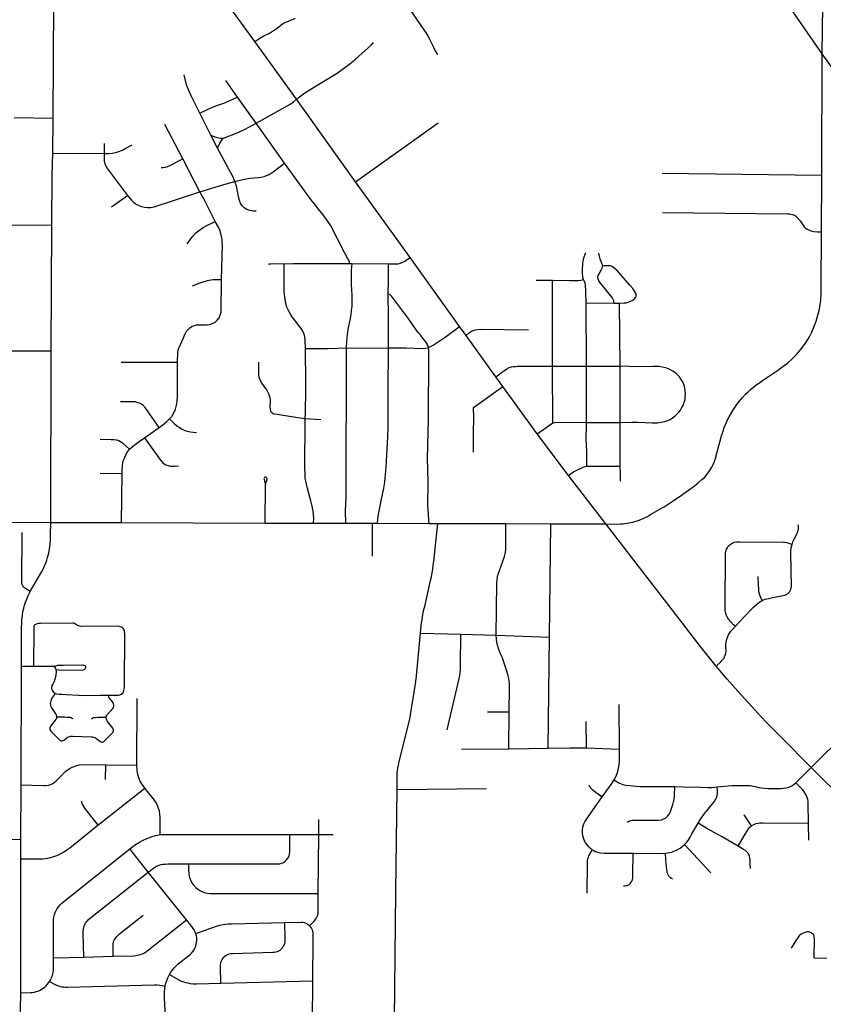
# Model space of a CAD drawing. Extents: x 1410746 to 1533160, y 578873 to 704954.
# Tile 161 of 227: x 1470244 to 1478404, y 667737 to 677735. Entities that reach past the tile are written whole.
import ezdxf

# ---------------------------------------------------------------- set-up
doc = ezdxf.new("R2010")
doc.units = 0
doc.header["$MEASUREMENT"] = 0
doc.layers.add('MC_STREETS', color=254, linetype='CONTINUOUS')

msp = doc.modelspace()

# ---------------------------------------------------------------- linework, layer by layer
at = {"layer": 'MC_STREETS'}
for p, q in [((1472630.869925, 677512.844225), (1472286.8689, 677989.432825)), ((1470583.7535, 676734.665825), (1470589.29405, 677916.45715)), ((1478392.26005, 677388.071275), (1478398.515125, 677877.527825)), ((1473054.292625, 676926.7519), (1472630.869925, 677512.844225)), ((1478388.393925, 676154.8865), (1478392.26005, 677388.071275)), ((1478684.545575, 676978.012375), (1478392.26005, 677388.071275)), ((1472455.853325, 676949.328875), (1472337.26625, 677115.997725)), ((1472645.019575, 676684.826275), (1472455.853325, 676949.328875)), ((1473655.0367, 676088.5171), (1473054.292625, 676926.7519)), ((1470187.019075, 676740.22715), (1470583.7535, 676734.665825)), ((1472185.5412, 676563.342125), (1472071.7904, 676787.017375)), ((1470579.789725, 676379.6322), (1470583.7535, 676734.665825)), ((1471899.02305, 676322.343075), (1471716.9755, 676670.843375)), ((1472934.134625, 676279.1137), (1472645.019575, 676684.826275)), ((1473655.0367, 676088.5171), (1474493.3783, 676685.9971)), ((1472253.354725, 676431.329975), (1472185.5412, 676563.342125)), ((1471100.110275, 676476.904775), (1471100.23035, 676376.25865)), ((1470579.789725, 676379.6322), (1471100.23035, 676376.25865)), ((1472073.5952, 675986.65085), (1471899.02305, 676322.343075)), ((1476767.876825, 676174.958525), (1478388.393925, 676154.8865)), ((1478384.23855, 675580.418325), (1478388.393925, 676154.8865)), ((1474207.2819, 675319.86815), (1473655.0367, 676088.5171)), ((1471177.158025, 675833.0852), (1471339.577325, 675950.02855)), ((1470166.1807, 675649.902825), (1470570.775725, 675648.01185)), ((1470564.315, 674371.4925), (1470570.775725, 675648.01185)), ((1473592.992175, 675259.61065), (1473619.194425, 675258.483675)), ((1473619.194425, 675258.483675), (1473989.590375, 675254.418725)), ((1474710.28565, 674620.87195), (1474207.2819, 675319.86815)), ((1475488.302925, 675089.00595), (1475653.52735, 675088.30585)), ((1475652.601825, 674217.2036), (1475653.52735, 675088.30585)), ((1475995.1123, 674860.1531), (1476280.24095, 674856.35405)), ((1475998.05225, 674216.31975), (1475995.1123, 674860.1531)), ((1476280.24095, 674856.35405), (1476335.23935, 674855.738525)), ((1476340.456425, 674217.685875), (1476335.23935, 674855.738525)), ((1474777.416825, 674528.02265), (1474710.28565, 674620.87195)), ((1475078.3431, 674109.302275), (1474777.416825, 674528.02265)), ((1470559.8266, 672629.19685), (1470564.315, 674371.4925)), ((1471272.929475, 674257.894125), (1471846.46935, 674256.140525)), ((1475652.601825, 674217.2036), (1475998.05225, 674216.31975)), ((1475657.26525, 673642.188575), (1475652.601825, 674217.2036)), ((1475997.84365, 673643.920325), (1475998.05225, 674216.31975)), ((1475998.05225, 674216.31975), (1476340.456425, 674217.685875)), ((1476340.27105, 673643.865825), (1476340.456425, 674217.685875)), ((1475149.006875, 674010.6155), (1475078.3431, 674109.302275)), ((1475497.447425, 673528.38485), (1475149.006875, 674010.6155)), ((1473142.207575, 673685.746975), (1473301.5059, 673675.748325)), ((1475497.447425, 673528.38485), (1475657.26525, 673642.188575)), ((1475997.84365, 673643.920325), (1476340.27105, 673643.865825)), ((1476341.2061, 673200.0908), (1476340.27105, 673643.865825)), ((1471510.121925, 673489.250975), (1471659.0629, 673593.445975)), ((1475816.786525, 673106.080075), (1475497.447425, 673528.38485)), ((1476002.76155, 673200.833575), (1476341.2061, 673200.0908)), ((1471062.116575, 673129.57715), (1471283.626625, 673125.714975)), ((1471278.376575, 672627.4313), (1471283.626625, 673125.714975)), ((1476195.978075, 672614.3809), (1475816.786525, 673106.080075)), ((1472735.5874, 672623.3971), (1472739.76395, 673014.7799)), ((1469072.988325, 672636.08335), (1470559.8266, 672629.19685)), ((1470559.8266, 672629.19685), (1471278.376575, 672627.4313)), ((1471278.376575, 672627.4313), (1472735.5874, 672623.3971)), ((1472735.5874, 672623.3971), (1473228.83895, 672622.1193)), ((1473228.83895, 672622.1193), (1473554.9529, 672621.4435)), ((1473554.9529, 672621.4435), (1473828.039875, 672620.82665)), ((1473826.261925, 672288.573925), (1473828.039875, 672620.82665)), ((1473828.039875, 672620.82665), (1473878.0408, 672620.72455)), ((1473878.0408, 672620.72455), (1474400.9692, 672619.3893)), ((1474400.9692, 672619.3893), (1474490.173125, 672619.16155)), ((1474490.173125, 672619.16155), (1475181.63525, 672617.396)), ((1475181.63525, 672617.396), (1475637.3708, 672616.23235)), ((1475623.871275, 671464.499425), (1475637.3708, 672616.23235)), ((1475637.3708, 672616.23235), (1475863.0632, 672615.6561)), ((1475863.0632, 672615.6561), (1476195.978075, 672614.3809)), ((1474312.94695, 671504.72525), (1474724.859825, 671495.6388)), ((1474724.859825, 671495.6388), (1475083.18695, 671484.49155)), ((1475083.18695, 671484.49155), (1475623.871275, 671464.499425)), ((1475610.25155, 670337.646275), (1475623.871275, 671464.499425)), ((1470257.818, 669965.2226), (1470261.80465, 671171.00205)), ((1470261.80465, 671171.00205), (1470382.644675, 671170.6231)), ((1470382.644675, 671170.6231), (1470592.7161, 671169.95495)), ((1471433.97475, 670163.6533), (1471438.31755, 670841.164525)), ((1476334.0191, 670326.380675), (1476330.63385, 670782.65785)), ((1475213.477275, 670703.4036), (1474992.970275, 670704.153875)), ((1475210.733625, 670332.5505), (1475213.477275, 670703.4036)), ((1475998.598825, 670340.180175), (1475997.56975, 670609.453475)), ((1478282.5299, 670142.393775), (1478670.69455, 670528.571675)), ((1475610.25155, 670337.646275), (1475834.687925, 670339.761)), ((1475834.687925, 670339.761), (1475998.598825, 670340.180175)), ((1475998.598825, 670340.180175), (1476334.0191, 670326.380675)), ((1474729.084, 670326.15425), (1475210.733625, 670332.5505)), ((1475210.733625, 670332.5505), (1475610.25155, 670337.646275)), ((1471115.27265, 670020.369475), (1471118.621725, 670169.47285)), ((1471118.621725, 670169.47285), (1471433.97475, 670163.6533)), ((1478126.3646, 669984.887925), (1478282.5299, 670142.393775)), ((1478923.9923, 669502.346975), (1478282.5299, 670142.393775)), ((1470256.489025, 669412.116875), (1470257.818, 669965.2226)), ((1471038.289525, 669554.2336), (1471514.835825, 669932.174425)), ((1474076.133525, 669918.024975), (1474983.871575, 669928.3919)), ((1477676.0735, 669550.20965), (1477600.69505, 669662.3761)), ((1473280.613875, 669462.18205), (1473281.361275, 669613.076)), ((1478256.6123, 669403.50915), (1478254.03235, 669576.312675)), ((1472986.05075, 669461.778825), (1473280.613875, 669462.18205)), ((1473276.0382, 668862.297425), (1473280.613875, 669462.18205)), ((1473280.613875, 669462.18205), (1473425.4323, 669462.478225)), ((1469850.24115, 669411.11675), (1470256.489025, 669412.116875)), ((1470255.933525, 669213.9831), (1470256.489025, 669412.116875)), ((1477262.309225, 669072.1194), (1476993.365875, 669357.951175)), ((1471549.371175, 669079.630325), (1471362.2787, 669315.071)), ((1470254.245825, 667853.256675), (1470255.933525, 669213.9831)), ((1471936.458, 668596.28735), (1471549.371175, 669079.630325)), ((1470588.279375, 668208.796975), (1470895.56785, 668216.750375)), ((1470895.56785, 668216.750375), (1471194.35835, 668225.031725)), ((1478310.555825, 668207.40165), (1478440.13755, 668206.496525)), ((1472287.36445, 667951.41955), (1473216.796275, 667973.89095)), ((1473216.796275, 667973.89095), (1473214.530125, 667560.047725)), ((1470250.01125, 667484.425075), (1470254.245825, 667853.256675))]:
    msp.add_line(p, q, dxfattribs=at)
for points in [[(1474072.257975, 678008.434425), (1474097.40775, 677978.14265), (1474126.75965, 677947.160075), (1474148.323675, 677921.162075), (1474237.64465, 677793.470225), (1474274.7422, 677741.28905), (1474353.829275, 677623.066075), (1474370.951225, 677596.975475), (1474390.519175, 677563.546925), (1474442.1859, 677462.561925), (1474463.89895, 677416.787375), (1474486.32055, 677380.0975)], [(1478392.26005, 677388.071275), (1478082.1258, 677838.50675), (1478054.4733, 677881.421025)], [(1472630.869925, 677512.844225), (1472682.370625, 677546.5605), (1472722.75605, 677570.27305), (1472779.814375, 677598.0612), (1472812.0486, 677616.586625), (1472846.876425, 677641.4107), (1472874.66455, 677662.9002), (1472898.7476, 677684.019175), (1472922.830675, 677699.58055), (1472943.94965, 677709.954775), (1472972.518925, 677721.147375), (1473037.916525, 677748.149125), (1473042.448575, 677750.02035)], [(1473054.292625, 676926.7519), (1473083.65065, 676950.6053), (1473111.105, 676972.02075), (1473140.01605, 676990.3141), (1473280.3519, 677078.400175), (1473467.7991, 677192.828325), (1473595.81955, 677287.974375), (1473647.027725, 677328.11905), (1473686.8563, 677363.838325), (1473783.4951, 677449.526625), (1473811.2084, 677476.491275), (1473835.38295, 677502.905525)], [(1472071.7904, 676787.017375), (1471985.12425, 676961.52095), (1471961.73485, 677014.807575), (1471939.122875, 677073.5352), (1471927.07895, 677116.31185), (1471914.204425, 677176.116125)], [(1472071.7904, 676787.017375), (1472163.804175, 676830.580375), (1472196.19815, 676844.285525), (1472235.65235, 676859.651875), (1472315.820825, 676887.955075), (1472455.853325, 676949.328875)], [(1472645.019575, 676684.826275), (1472828.698675, 676785.797875), (1472991.40275, 676876.97945), (1473009.050025, 676889.022075), (1473023.558425, 676900.146175), (1473054.292625, 676926.7519)], [(1472313.758725, 676530.851175), (1472452.391025, 676585.8524), (1472526.3758, 676620.838225), (1472578.2776, 676646.7837), (1472645.019575, 676684.826275)], [(1472185.5412, 676563.342125), (1472224.98975, 676546.593575), (1472253.23695, 676538.21255), (1472281.794575, 676533.246), (1472313.758725, 676530.851175)], [(1471100.23035, 676376.25865), (1471144.320475, 676376.1225), (1471181.44935, 676379.0372), (1471219.2183, 676385.947625), (1471251.695925, 676395.1474), (1471286.24605, 676409.771725), (1471322.278125, 676428.3747), (1471387.610025, 676462.321475)], [(1472253.354725, 676431.329975), (1472275.8968, 676479.234875), (1472287.071525, 676499.41145), (1472299.177475, 676517.10475), (1472313.758725, 676530.851175)], [(1470570.775725, 675648.01185), (1470573.274725, 676152.811625), (1470579.789725, 676379.6322)], [(1471100.23035, 676376.25865), (1471100.431475, 676329.2558), (1471102.660125, 676299.70075), (1471106.254625, 676282.50655), (1471110.986225, 676266.018725), (1471120.13845, 676245.8006), (1471136.47535, 676219.612325), (1471339.577325, 675950.02855)], [(1472428.668975, 676091.1864), (1472410.41965, 676134.534725), (1472253.354725, 676431.329975)], [(1471679.88165, 676233.86005), (1471699.2194, 676233.0006), (1471725.862525, 676236.86815), (1471749.49755, 676243.7438), (1471899.02305, 676322.343075)], [(1472428.668975, 676091.1864), (1472497.829025, 676109.884975), (1472540.91025, 676118.98665), (1472582.666025, 676124.6066), (1472623.19975, 676129.27885), (1472668.2036, 676132.770625), (1472696.0897, 676136.961575), (1472725.7025, 676143.304725), (1472748.894375, 676151.595075), (1472776.656125, 676163.804025), (1472796.970475, 676176.32715), (1472817.818575, 676190.715175), (1472934.134625, 676279.1137)], [(1473592.992175, 675259.61065), (1473592.56475, 675275.7364), (1473590.45645, 675284.12245), (1473586.948925, 675292.953775), (1473577.4962, 675306.9438), (1473544.879325, 675363.6534), (1473402.841875, 675640.7703), (1473383.80845, 675672.839125), (1473360.87315, 675706.441425), (1473315.709525, 675766.71), (1473276.2214, 675815.573425), (1473236.43145, 675863.3499), (1473212.8426, 675892.2288), (1473192.313425, 675919.5906), (1472934.134625, 676279.1137)], [(1472073.5952, 675986.65085), (1472340.859425, 676067.40135), (1472428.668975, 676091.1864)], [(1472646.369, 675791.8166), (1472615.47375, 675790.6602), (1472580.40475, 675795.605825), (1472549.83175, 675806.3963), (1472524.52015, 675822.618025), (1472504.4219, 675845.961325), (1472487.337, 675871.588675), (1472475.197725, 675899.01445), (1472465.30645, 675935.881875), (1472458.112825, 675978.144525), (1472453.167175, 676009.1671), (1472443.725525, 676048.732125), (1472428.668975, 676091.1864)], [(1471339.577325, 675950.02855), (1471379.328225, 675900.42825), (1471398.0831, 675882.936825), (1471421.063375, 675866.09105), (1471448.002625, 675850.6252), (1471480.8733, 675836.864725), (1471511.90045, 675829.3339), (1471543.293775, 675826.168225), (1471575.33405, 675827.3618), (1471610.584325, 675834.68625), (1472073.5952, 675986.65085)], [(1472230.327175, 675686.2853), (1472115.872025, 675908.219575), (1472073.5952, 675986.65085)], [(1476771.450425, 675778.024925), (1478038.980575, 675762.69295), (1478059.748575, 675761.926875), (1478076.0107, 675760.519075), (1478089.703575, 675756.97545), (1478101.7124, 675753.463975), (1478111.45385, 675748.903625), (1478120.612625, 675743.261575), (1478139.400325, 675727.23175), (1478170.455375, 675692.01955), (1478211.4402, 675632.9337), (1478225.77155, 675618.811675), (1478241.310225, 675609.03875), (1478257.99295, 675600.336325), (1478277.778, 675592.302875), (1478308.238575, 675584.42725), (1478343.570525, 675581.557825), (1478384.23855, 675580.418325)], [(1471943.3084, 675458.094825), (1472003.022825, 675538.080225), (1472033.69765, 675569.90495), (1472058.824225, 675590.90885), (1472083.32485, 675608.6457), (1472107.7687, 675623.46915), (1472137.8628, 675640.003575), (1472230.327175, 675686.2853)], [(1472294.313925, 675095.5402), (1472302.36575, 675449.515425), (1472301.4681, 675475.40055), (1472299.9235, 675496.926425), (1472296.41365, 675518.491025), (1472286.643325, 675564.588375), (1472274.90385, 675596.150975), (1472261.1844, 675627.0236), (1472230.327175, 675686.2853)], [(1478168.0911, 674378.56575), (1478192.36755, 674408.2292), (1478216.325875, 674440.520875), (1478235.549075, 674468.7897), (1478262.55395, 674514.53765), (1478286.189725, 674560.350875), (1478309.08175, 674611.27925), (1478332.191925, 674673.4973), (1478343.277225, 674709.3519), (1478356.56, 674757.1871), (1478365.181375, 674796.368125), (1478373.35425, 674841.387375), (1478378.30505, 674883.2292), (1478382.471725, 674951.458375), (1478383.192475, 675008.8705), (1478384.23855, 675580.418325)], [(1475967.97915, 675097.132275), (1475964.5555, 675107.000875), (1475961.773675, 675124.039675), (1475957.948625, 675162.98555), (1475957.25315, 675190.456275), (1475962.0275, 675257.959425), (1475964.5555, 675278.779925), (1475968.2606, 675298.769475), (1475973.50815, 675315.704725), (1475993.544225, 675372.235075)], [(1476122.349725, 675365.541175), (1476128.401675, 675334.456175), (1476135.553975, 675306.39715), (1476143.4916, 675283.904875), (1476152.03355, 675263.52405), (1476157.567975, 675250.113725), (1476162.676675, 675235.21335)], [(1472770.19255, 675251.464775), (1472781.942975, 675254.66705), (1472794.892925, 675256.41535), (1472810.1646, 675257.60845), (1472930.19035, 675255.9381)], [(1473146.5376, 674396.112675), (1473143.372925, 674478.513775), (1473139.702325, 674506.274875), (1473135.665575, 674529.67115), (1473129.564225, 674548.007075), (1473119.33655, 674570.795725), (1473101.368725, 674599.928875), (1473019.703225, 674703.90275), (1473007.136975, 674722.000825), (1472996.781675, 674738.233725), (1472980.484125, 674766.60605), (1472971.806325, 674782.441975), (1472965.064875, 674796.782825), (1472958.106875, 674814.4068), (1472952.80505, 674830.54095), (1472944.25225, 674867.1416), (1472938.2188, 674903.328525), (1472932.761125, 674940.233), (1472930.0328, 674973.076425), (1472929.006225, 675092.96235), (1472930.19035, 675255.9381)], [(1472930.19035, 675255.9381), (1473021.581725, 675259.756025), (1473592.992175, 675259.61065)], [(1473563.18585, 674401.10365), (1473564.3442, 674467.020275), (1473567.5184, 674509.2135), (1473579.729975, 674588.035525), (1473601.601325, 674701.2807), (1473609.4235, 674742.2977), (1473614.70465, 674782.635525), (1473618.510875, 674823.7911), (1473620.5942, 674867.020275), (1473618.510875, 674938.37445), (1473614.865025, 675045.6661), (1473613.476625, 675093.800275), (1473614.834575, 675192.1439), (1473619.194425, 675258.483675)], [(1473986.4234, 674948.07615), (1473987.4598, 675087.59555), (1473989.590375, 675254.418725)], [(1473989.590375, 675254.418725), (1474058.4239, 675255.6264), (1474087.664675, 675257.2422), (1474111.930025, 675262.96265), (1474133.725275, 675271.64605), (1474155.57725, 675283.2428), (1474183.193675, 675302.378275), (1474207.2819, 675319.86815)], [(1476162.676675, 675235.21335), (1476174.17125, 675237.98055), (1476185.878675, 675239.257725), (1476228.664025, 675238.406275), (1476238.668575, 675237.1291), (1476249.950275, 675234.149025), (1476263.532, 675227.797725), (1476275.493775, 675219.88725), (1476300.0587, 675199.407075)], [(1476280.24095, 674856.35405), (1476278.61905, 674875.658525), (1476275.63965, 674885.28425), (1476271.28515, 674894.4516), (1476259.044175, 674914.048975), (1476203.1424, 674985.814925), (1476131.211125, 675074.00785), (1476124.76305, 675082.93595), (1476120.051, 675092.60805), (1476116.578975, 675103.02415), (1476115.09095, 675113.44025), (1476116.082975, 675124.60035), (1476119.555, 675138.4885), (1476127.243075, 675154.36065), (1476151.434375, 675197.486525), (1476158.7394, 675212.39325), (1476162.459425, 675224.04935), (1476162.676675, 675235.21335)], [(1476335.23935, 674855.738525), (1476383.228325, 674858.445425), (1476401.8149, 674860.999225), (1476433.4431, 674869.858125), (1476463.4506, 674882.027075), (1476478.2478, 674891.941425), (1476490.2655, 674903.3666), (1476498.6336, 674914.86295), (1476503.3872, 674928.25105), (1476505.003, 674939.14965), (1476503.51645, 674949.37995), (1476498.429525, 674962.230325), (1476487.531575, 674979.56525), (1476470.02275, 675003.586875), (1476440.91325, 675037.67045), (1476308.78425, 675190.340425), (1476300.0587, 675199.407075)], [(1471846.46935, 674256.140525), (1471850.41815, 674357.348), (1471853.01395, 674375.149475), (1471857.574975, 674392.91255), (1471865.835775, 674413.153325), (1471928.77375, 674550.776), (1471939.28405, 674570.319575), (1471953.0513, 674589.593725), (1471970.0309, 674605.655525), (1471994.35305, 674621.717325), (1472017.298475, 674630.8955), (1472039.784975, 674635.025675), (1472069.614025, 674637.3202), (1472149.005175, 674637.779125), (1472181.587675, 674641.450375), (1472208.204375, 674651.546375), (1472229.31415, 674663.9369), (1472249.965025, 674682.75215), (1472268.4731, 674708.030375), (1472280.785075, 674734.38595), (1472288.1863, 674768.124075), (1472294.313925, 675095.5402)], [(1471999.97495, 675030.84075), (1472076.25595, 675061.189775), (1472118.704025, 675077.482375), (1472152.593725, 675087.0201), (1472185.0159, 675093.307825), (1472208.9368, 675095.754325), (1472294.313925, 675095.5402)], [(1475653.52735, 675088.30585), (1475828.1835, 675086.3682), (1475870.87895, 675086.63165), (1475911.061925, 675087.672325), (1475941.1662, 675090.36655), (1475967.97915, 675097.132275)], [(1475995.1123, 674860.1531), (1475992.37215, 674979.34315), (1475990.753375, 675040.582525), (1475987.204825, 675060.325275), (1475979.9217, 675075.7688), (1475967.97915, 675097.132275)], [(1473989.258025, 674402.249475), (1473988.2098, 674722.883025), (1473986.4234, 674948.07615)], [(1474395.76575, 674407.074925), (1474387.2218, 674429.83015), (1474379.377675, 674445.28515), (1474368.466925, 674461.89275), (1474352.580475, 674482.604975), (1474316.947675, 674527.74825), (1474289.489725, 674559.980475), (1474264.0393, 674594.359675), (1474188.932825, 674703.666525), (1474169.79835, 674730.635975), (1474136.124875, 674775.377025), (1474085.21815, 674843.771575), (1474023.2734, 674922.21825), (1474006.4742, 674939.305175), (1473998.986375, 674944.1877), (1473986.4234, 674948.07615)], [(1474395.76575, 674407.074925), (1474416.001275, 674414.54415), (1474430.3651, 674421.9437), (1474442.552575, 674429.343225), (1474565.733225, 674512.479275), (1474710.28565, 674620.87195)], [(1474777.416825, 674528.02265), (1474812.40305, 674557.0789), (1474833.174975, 674570.883325), (1474853.015825, 674579.8441), (1474872.004625, 674586.26285), (1474893.133025, 674590.007125), (1474920.4127, 674591.076925), (1475408.854925, 674585.70285)], [(1469911.406925, 674439.25525), (1470025.39885, 674389.1583), (1470054.8579, 674379.91275), (1470078.609875, 674375.065425), (1470099.45345, 674372.64175), (1470128.53765, 674371.515175), (1470564.315, 674371.4925)], [(1473142.207575, 673685.746975), (1473144.9953, 673742.1642), (1473146.31485, 673795.331075), (1473148.22265, 673921.71765), (1473147.784325, 674043.0491), (1473146.5376, 674396.112675)], [(1473146.5376, 674396.112675), (1473227.44625, 674397.082175), (1473370.0867, 674395.02475), (1473475.478225, 674398.431575), (1473563.18585, 674401.10365)], [(1473554.9529, 672621.4435), (1473553.46115, 672748.02505), (1473559.834025, 672883.448475), (1473563.18585, 674401.10365)], [(1473563.18585, 674401.10365), (1473778.09665, 674398.692775), (1473989.258025, 674402.249475)], [(1473878.0408, 672620.72455), (1473878.939125, 672664.185375), (1473882.947175, 672695.1046), (1473914.287325, 672850.081775), (1473940.47525, 672977.320975), (1473950.326275, 673037.248075), (1473956.206275, 673082.1865), (1473966.3342, 673185.423975), (1473973.312025, 673320.054725), (1473981.186525, 673498.86055), (1473984.73935, 673594.611), (1473986.967025, 673665.6125), (1473984.301025, 673970.30085), (1473989.258025, 674402.249475)], [(1473989.258025, 674402.249475), (1474168.5066, 674401.50485), (1474326.920225, 674397.28675), (1474365.351925, 674400.5675), (1474395.76575, 674407.074925)], [(1474400.9692, 672619.3893), (1474399.4777, 672656.92675), (1474390.12535, 672762.9506), (1474388.1505, 672801.56635), (1474390.328825, 673038.13055), (1474383.968825, 673285.09585), (1474394.57415, 673668.595125), (1474395.793325, 673788.801225), (1474396.2769, 673914.486675), (1474397.181425, 674105.015175), (1474397.991475, 674377.15635), (1474395.76575, 674407.074925)], [(1476542.6743, 672656.7357), (1476550.58785, 672659.766425), (1476568.74555, 672667.332125), (1476595.4686, 672680.2272), (1476617.920125, 672691.437275), (1476650.54595, 672709.5344), (1476738.482725, 672760.002475), (1476787.67995, 672789.00435), (1476829.2233, 672814.038975), (1476880.6113, 672848.1359), (1476964.291875, 672906.469225), (1477081.7663, 672991.172575), (1477130.24745, 673028.910575), (1477172.024825, 673064.54065), (1477199.7698, 673091.04295), (1477223.31965, 673118.969225), (1477241.634025, 673142.84605), (1477256.927375, 673165.021425), (1477272.220725, 673192.039675), (1477285.729875, 673219.312825), (1477298.03095, 673246.97625), (1477309.789575, 673281.992175), (1477371.93075, 673509.94145), (1477386.61915, 673556.766), (1477398.792375, 673593.285675), (1477411.5141, 673625.56645), (1477428.5177, 673665.19265), (1477446.93075, 673703.344225), (1477484.083525, 673767.580325), (1477511.166875, 673807.858125), (1477543.458525, 673850.913675), (1477582.69465, 673898.1359), (1477614.9863, 673931.81645), (1477640.333525, 673956.81645), (1477665.68075, 673979.038675), (1477694.152975, 674002.997), (1477724.0141, 674025.913675), (1477754.916875, 674048.483125), (1477786.8613, 674070.705325), (1477938.232325, 674173.07395), (1478007.493775, 674222.317625), (1478040.333525, 674247.788675), (1478084.7623, 674286.7748), (1478111.5861, 674313.19825), (1478135.596725, 674338.958375), (1478168.0911, 674378.56575)], [(1471766.55975, 673680.597), (1471787.2058, 673706.505725), (1471807.851825, 673741.3206), (1471824.7663, 673778.965125), (1471837.158875, 673818.89675), (1471844.04365, 673859.51685), (1471847.486025, 673905.644775), (1471846.46935, 674256.140525)], [(1472780.00505, 673912.93525), (1472773.536375, 673935.963675), (1472764.396325, 673956.909175), (1472746.14045, 673985.684375), (1472702.87675, 674042.637675), (1472689.329875, 674068.0415), (1472682.61005, 674083.47485), (1472676.55135, 674103.99615), (1472672.7387, 674124.473475), (1472670.667825, 674147.83135), (1472670.789875, 674182.80505), (1472671.60515, 674256.156925)], [(1475078.3431, 674109.302275), (1475135.33795, 674152.8653), (1475165.668025, 674173.753), (1475190.00465, 674187.945775), (1475215.5888, 674201.37855), (1475237.182125, 674208.48855), (1475259.8288, 674212.43855), (1475280.53025, 674214.658425), (1475296.144875, 674215.47145), (1475652.601825, 674217.2036)], [(1476340.27105, 673643.865825), (1476461.367425, 673647.481125), (1476522.090775, 673647.168125), (1476667.952025, 673641.534), (1476690.175525, 673641.534), (1476720.2242, 673642.786025), (1476758.41105, 673646.5421), (1476793.154825, 673653.741275), (1476823.8295, 673663.7575), (1476848.129625, 673674.817225), (1476874.285075, 673691.06915), (1476901.142225, 673711.960575), (1476918.0446, 673727.610925), (1476937.198, 673748.8712), (1476953.7274, 673771.118875), (1476968.751725, 673796.15945), (1476983.15005, 673824.017075), (1476992.541725, 673850.904125), (1476999.739425, 673878.167275), (1477002.869475, 673905.398875), (1477003.8085, 673936.386575), (1477002.374725, 673966.935725), (1476997.569925, 673994.35365), (1476989.697575, 674022.924125), (1476976.57555, 674055.968675), (1476961.865575, 674081.9348), (1476944.153375, 674107.60375), (1476927.941475, 674126.13455), (1476910.27615, 674142.143375), (1476874.53115, 674167.247), (1476838.853825, 674186.166125), (1476804.11005, 674198.999425), (1476768.11425, 674207.7636), (1476736.18755, 674212.1457), (1476675.454775, 674213.7351), (1476521.7579, 674210.5235), (1476340.456425, 674217.685875)], [(1474851.375675, 673341.750175), (1474852.133475, 673531.258525), (1474855.223825, 673698.24105), (1474855.375725, 673720.462125), (1474852.12425, 673773.723675), (1474852.7689, 673797.29895), (1475149.006875, 674010.6155)], [(1471659.0629, 673593.445975), (1471519.2213, 673795.8419), (1471509.047125, 673806.97115), (1471497.728575, 673817.030175), (1471481.679725, 673829.36775), (1471461.678775, 673840.689925), (1471437.970825, 673849.169875), (1471418.107675, 673853.202675), (1471393.1625, 673855.877875), (1471338.66525, 673855.4891), (1471267.04825, 673855.984825)], [(1472780.00505, 673912.93525), (1472783.732525, 673895.093075), (1472785.653025, 673874.8398), (1472786.324425, 673857.3818), (1472785.05375, 673806.764125), (1472787.256175, 673775.7527), (1472792.0252, 673761.0864), (1472798.578325, 673751.485375), (1472808.781725, 673741.813475), (1472817.134075, 673737.01425), (1472828.651525, 673732.791175), (1472858.22125, 673727.730825), (1473069.63095, 673694.452025), (1473142.207575, 673685.746975)], [(1471659.0629, 673593.445975), (1471715.1471, 673634.44705), (1471738.6031, 673653.45965), (1471766.55975, 673680.597)], [(1471766.55975, 673680.597), (1471811.5626, 673635.6352), (1471839.1685, 673611.0483), (1471861.618275, 673595.67105), (1471887.430225, 673579.863325), (1471919.583275, 673563.602825), (1471943.41535, 673555.81385), (1471977.82145, 673548.5819), (1472006.683925, 673545.101925), (1472039.18615, 673544.0662)], [(1473228.83895, 672622.1193), (1473229.164075, 672673.388125), (1473223.013575, 672745.480225), (1473215.09905, 672794.286425), (1473201.9082, 672850.56745), (1473168.05165, 672973.2425), (1473151.3432, 673034.799875), (1473143.868375, 673077.010625), (1473141.364075, 673125.05485), (1473139.9789, 673169.166), (1473142.207575, 673685.746975)], [(1475657.26525, 673642.188575), (1475676.603175, 673645.652075), (1475696.81095, 673647.32775), (1475997.84365, 673643.920325)], [(1476002.76155, 673200.833575), (1476004.355375, 673297.350775), (1476003.63065, 673332.340875), (1475998.13245, 673430.501025), (1475997.3798, 673452.704225), (1475997.84365, 673643.920325)], [(1471062.27735, 673474.337625), (1471173.28795, 673471.8104), (1471198.276425, 673471.319925), (1471225.7419, 673468.231), (1471250.2996, 673460.098475), (1471268.104675, 673451.3695), (1471291.108575, 673435.61625), (1471359.25935, 673373.07175)], [(1471359.25935, 673373.07175), (1471385.561475, 673396.602225), (1471416.939025, 673421.1258), (1471446.02755, 673443.508625), (1471510.121925, 673489.250975)], [(1471510.121925, 673489.250975), (1471672.243325, 673262.737), (1471695.883025, 673236.406025), (1471709.23385, 673226.078725), (1471728.6218, 673215.726275), (1471750.237875, 673207.22285), (1471771.188825, 673202.733375), (1471790.92745, 673201.6404), (1471817.7272, 673202.609925), (1471857.901725, 673205.713825)], [(1471283.626625, 673125.714975), (1471283.5151, 673148.6703), (1471286.68765, 673210.18035), (1471290.506875, 673233.058575), (1471295.701425, 673254.45225), (1471306.9491, 673283.742875), (1471320.7811, 673315.897325), (1471340.2069, 673346.849025), (1471359.25935, 673373.07175)], [(1475816.786525, 673106.080075), (1475847.4455, 673131.016025), (1475868.2936, 673144.505975), (1475887.127525, 673155.12015), (1475965.99355, 673192.333975), (1475985.2065, 673198.465775), (1476002.76155, 673200.833575)], [(1476346.1225, 673048.0833), (1476345.42195, 673127.871125), (1476341.2061, 673200.0908)], [(1472740.559425, 673090.97575), (1472736.066975, 673091.06335), (1472728.969225, 673087.1946), (1472724.910175, 673080.715925), (1472723.91115, 673072.7202), (1472725.099725, 673064.0852), (1472728.3684, 673051.43685), (1472735.189975, 673027.56135), (1472738.70535, 673017.73805)], [(1472739.76395, 673014.7799), (1472744.2854, 673025.713825), (1472746.9856, 673033.3881), (1472748.223775, 673037.633), (1472753.238725, 673056.979375), (1472755.236875, 673065.914125), (1472756.20735, 673072.45315), (1472754.67225, 673080.1339), (1472751.431125, 673086.755275), (1472745.051875, 673090.887825), (1472740.559425, 673090.97575)], [(1476195.978075, 672614.3809), (1476304.82755, 672613.857725), (1476349.776675, 672615.99005), (1476370.167825, 672617.2645), (1476390.049175, 672619.048725), (1476407.636525, 672621.342725), (1476428.38215, 672624.7055), (1476450.9516, 672629.1779), (1476470.339275, 672633.577425), (1476490.926825, 672639.230925), (1476512.902975, 672646.05255), (1476533.10825, 672653.0721), (1476542.6743, 672656.7357)], [(1470350.044175, 671927.240225), (1470445.36655, 672090.4887), (1470464.744025, 672124.0466), (1470481.39085, 672155.592875), (1470496.449725, 672188.796575), (1470509.168625, 672219.39495), (1470518.933625, 672246.648475), (1470527.3978, 672272.780375), (1470538.682525, 672316.18315), (1470547.32825, 672362.313275), (1470553.291625, 672408.5456), (1470556.972475, 672455.016325), (1470557.892675, 672502.407275), (1470559.8266, 672629.19685)], [(1474312.94695, 671504.72525), (1474316.32495, 671542.072125), (1474320.1444, 671578.877675), (1474324.31105, 671609.086), (1474329.172175, 671642.41935), (1474334.3805, 671673.66935), (1474342.0194, 671711.16935), (1474349.31105, 671745.54435), (1474356.602725, 671775.752675), (1474416.519325, 672041.78635), (1474424.31105, 672076.447125), (1474432.297175, 672117.41935), (1474438.19995, 672156.65545), (1474442.713825, 672191.03045), (1474451.047175, 672260.822125), (1474462.852725, 672364.033925), (1474490.173125, 672619.16155)], [(1475083.18695, 671484.49155), (1475088.96385, 672012.29625), (1475092.8605, 672053.7545), (1475099.52945, 672093.336775), (1475166.72845, 672284.396775), (1475173.73205, 672312.314025), (1475179.2071, 672348.276225), (1475180.715625, 672382.49435), (1475181.63525, 672617.396)], [(1477316.36805, 671171.9056), (1477153.610675, 671374.85435), (1476905.173175, 671696.468925), (1476504.131525, 672216.000175), (1476195.978075, 672614.3809)], [(1478086.973925, 672406.994625), (1478096.185525, 672433.048375), (1478107.629075, 672458.33015), (1478125.9663, 672491.494125), (1478140.295, 672520.72765), (1478145.364225, 672535.9317), (1478148.4328, 672549.3526), (1478150.70845, 672566.0532), (1478152.528375, 672606.4924)], [(1470350.044175, 671927.240225), (1470294.5571, 671963.5972), (1470285.184025, 671971.97135), (1470276.2378, 671984.83155), (1470270.366825, 671999.64875), (1470267.012, 672016.422925), (1470265.61415, 672037.670225), (1470267.51715, 672528.070375)], [(1477511.653225, 671576.887675), (1477493.1152, 671591.4559), (1477465.284225, 671619.319675), (1477441.96735, 671648.18905), (1477428.905675, 671669.9377), (1477421.627475, 671685.74475), (1477414.42705, 671705.558025), (1477410.23085, 671720.9412), (1477408.2594, 671735.18855), (1477407.428375, 671779.288525), (1477412.15245, 672298.734), (1477412.554675, 672319.49315), (1477414.78825, 672333.294625), (1477417.23905, 672343.81265), (1477422.575325, 672358.28245), (1477426.408975, 672367.68105), (1477432.984425, 672377.012075)], [(1477432.984425, 672377.012075), (1477442.871875, 672391.043525), (1477457.20025, 672405.7036), (1477480.2399, 672420.55955), (1477501.46065, 672428.52805), (1477524.2887, 672432.45815), (1477549.313575, 672433.7951), (1477998.655525, 672429.834475), (1478012.104975, 672428.11695), (1478031.9842, 672424.81775), (1478055.456925, 672418.5343), (1478086.973925, 672406.994625)], [(1477784.940075, 671836.8304), (1477814.669675, 671849.00655), (1477850.253275, 671858.8835), (1477893.137375, 671868.619375), (1478011.8563, 671892.554375), (1478032.79655, 671900.528775), (1478041.0452, 671905.8342), (1478055.043225, 671917.950975), (1478064.267925, 671930.159625), (1478070.6567, 671940.966025), (1478074.77775, 671950.723225), (1478078.450325, 671966.318325), (1478080.914875, 671977.565025), (1478073.813525, 672321.995775), (1478074.75545, 672341.65125), (1478079.01855, 672373.265675), (1478086.973925, 672406.994625)], [(1477784.940075, 671836.8304), (1477766.586775, 671875.440575), (1477756.122225, 671900.78205), (1477750.4385, 671926.395175), (1477747.793825, 671949.399075), (1477746.81515, 672000.424575), (1477743.91425, 672081.204925)], [(1470261.80465, 671171.00205), (1470263.0893, 671277.0825), (1470262.90755, 671353.596125), (1470262.262875, 671506.628975), (1470263.1487, 671565.99795), (1470264.376975, 671606.547725), (1470266.5471, 671640.835925), (1470270.887375, 671684.672725), (1470277.3978, 671724.603275), (1470284.776275, 671757.5894), (1470293.89085, 671790.5755), (1470303.439475, 671820.95745), (1470315.158225, 671851.3394), (1470330.783225, 671888.665775), (1470350.044175, 671927.240225)], [(1477511.653225, 671576.887675), (1477601.676, 671670.96395), (1477678.5141, 671751.450975), (1477700.2913, 671773.617925), (1477724.911325, 671797.5516), (1477750.56285, 671816.729075), (1477766.4844, 671826.6221), (1477784.940075, 671836.8304)], [(1471145.4737, 670875.8245), (1471230.58415, 670874.821275), (1471246.964775, 670875.93615), (1471262.30925, 670879.3239), (1471275.8602, 670884.9037), (1471289.012575, 670895.0669), (1471297.382275, 670906.226525), (1471302.9621, 670922.965925), (1471305.752, 670938.1111), (1471307.121425, 670958.7096), (1471311.01315, 671501.8216), (1471309.770325, 671518.422), (1471306.7357, 671532.330625), (1471297.884775, 671549.273875), (1471282.90625, 671563.224375), (1471269.055975, 671569.757475), (1471252.365625, 671573.803625), (1471232.746225, 671574.89955), (1470865.76085, 671573.258125), (1470852.861125, 671575.18345), (1470842.464325, 671578.456525), (1470832.4526, 671583.6549), (1470812.044075, 671597.70985), (1470803.18755, 671602.523175), (1470794.138475, 671606.1813), (1470782.47305, 671607.9758), (1470454.950425, 671604.56175), (1470437.308975, 671603.44165), (1470423.867875, 671600.92145), (1470409.5867, 671595.881025), (1470399.22585, 671590.5606), (1470392.225275, 671582.71995), (1470388.30495, 671571.51905), (1470386.986925, 671556.6737), (1470382.644675, 671170.6231)], [(1477316.36805, 671171.9056), (1477363.0728, 671215.069825), (1477374.369975, 671226.2058), (1477386.5849, 671239.753175), (1477395.970075, 671252.7681), (1477402.2627, 671266.045775), (1477408.813375, 671280.789825), (1477413.265625, 671297.529325), (1477417.17835, 671325.507275), (1477415.054675, 671360.88845), (1477415.113725, 671392.948425), (1477417.5097, 671415.1262), (1477423.668825, 671443.060525), (1477434.05365, 671471.6415), (1477441.987675, 671489.70445), (1477451.2836, 671505.554825), (1477464.29275, 671524.612525), (1477477.2458, 671540.756525), (1477511.653225, 671576.887675)], [(1474076.133525, 669918.024975), (1474076.295175, 670054.168225), (1474077.360925, 670082.6773), (1474079.49245, 670106.656875), (1474083.48905, 670134.63305), (1474088.81785, 670163.941425), (1474097.343925, 670202.30875), (1474203.963, 670633.777375), (1474212.5055, 670674.711), (1474220.5066, 670718.708625), (1474250.543925, 670905.0255), (1474257.6444, 670951.79435), (1474262.566225, 670988.587675), (1474273.2694, 671071.933225), (1474277.43605, 671109.78045), (1474280.213825, 671142.41935), (1474312.94695, 671504.72525)], [(1474585.274275, 670524.34485), (1474708.198875, 671058.820625), (1474715.8493, 671100.391025), (1474719.7146, 671140.976675), (1474721.64725, 671183.0118), (1474724.859825, 671495.6388)], [(1475213.477275, 670703.4036), (1475217.3537, 670950.622075), (1475216.292325, 670988.8314), (1475214.1696, 671019.257375), (1475210.2779, 671046.499225), (1475204.97105, 671072.3259), (1475197.895225, 671096.737425), (1475191.173225, 671120.441375), (1475154.7921, 671230.596375), (1475145.085675, 671255.2709), (1475126.5722, 671296.43615), (1475115.42705, 671322.464975), (1475104.719725, 671349.633875), (1475094.4833, 671382.624825), (1475088.201125, 671413.61685), (1475084.85065, 671445.8653), (1475083.18695, 671484.49155)], [(1470592.7161, 671169.95495), (1470609.643175, 671175.1633), (1470632.212625, 671179.06955), (1470657.820275, 671180.80565), (1470685.5954, 671181.719575), (1470883.43125, 671182.812075), (1470892.8813, 671181.5898), (1470900.76455, 671178.213275), (1470907.365025, 671173.204475), (1470910.719175, 671166.801125), (1470910.719175, 671148.96325), (1470907.822425, 671142.255), (1470902.08845, 671135.572425), (1470894.426025, 671131.446525), (1470885.14625, 671128.6524), (1470670.839, 671127.56065), (1470641.761225, 671129.15635), (1470611.813325, 671133.496625)], [(1470592.7161, 671169.95495), (1470601.39665, 671157.36815), (1470607.039025, 671147.385525), (1470611.813325, 671133.496625)], [(1478282.5299, 670142.393775), (1477972.4913, 670451.5906), (1477818.619425, 670609.466575), (1477743.721625, 670688.197825), (1477535.495025, 670915.04765), (1477428.3702, 671037.934675), (1477316.36805, 671171.9056)], [(1470611.813325, 671133.496625), (1470613.1154, 671116.56955), (1470611.367275, 671079.785525), (1470605.313475, 671049.516525), (1470597.96245, 671025.73375), (1470589.746575, 671006.70755), (1470578.936225, 670988.54615), (1470570.720375, 670970.384775), (1470567.693475, 670954.38545), (1470567.975975, 670943.422875), (1470569.85555, 670934.4944), (1470576.77415, 670920.65715), (1470590.179, 670904.65785), (1470602.2866, 670895.144725)], [(1470602.2866, 670895.144725), (1470596.41555, 670881.894925), (1470588.202, 670870.055825), (1470576.29815, 670855.94755), (1470567.89375, 670842.836675), (1470562.8511, 670832.079025), (1470558.4808, 670818.96815), (1470555.455225, 670804.84875), (1470554.446675, 670790.72935), (1470556.127575, 670774.2567), (1470559.489325, 670760.473475), (1470565.5405, 670746.354075), (1470608.231225, 670684.729325), (1470613.699975, 670674.833475), (1470617.0854, 670664.1564), (1470618.6479, 670655.823075)], [(1470602.2866, 670895.144725), (1470618.2859, 670889.52335), (1470643.5753, 670886.4662), (1470670.496, 670885.376525), (1470716.03875, 670884.255825), (1470840.594825, 670876.194375)], [(1470840.594825, 670876.194375), (1470918.8454, 670873.909675), (1471065.6366, 670876.76555), (1471145.4737, 670875.8245)], [(1471122.094175, 670651.1748), (1471123.424675, 670659.15785), (1471127.63795, 670669.3584), (1471132.1634, 670676.672625), (1471188.202375, 670740.806725), (1471195.2401, 670751.6147), (1471198.2563, 670762.925375), (1471198.758975, 670774.990075), (1471197.2509, 670786.30075), (1471193.229325, 670797.360075), (1471186.442925, 670807.9167), (1471155.325875, 670846.082825), (1471150.500125, 670853.15935), (1471147.48395, 670860.44845), (1471145.4737, 670875.8245)], [(1470618.6479, 670655.823075), (1470618.127075, 670643.583475), (1470614.220825, 670633.68765), (1470608.752075, 670625.0939), (1470557.970825, 670561.81265), (1470553.283325, 670552.958475), (1470549.8979, 670542.541825), (1470549.637475, 670530.56265), (1470552.762475, 670519.62515), (1470558.945725, 670509.911775), (1470647.522175, 670422.992575), (1470656.74505, 670415.63615), (1470665.536375, 670413.124325), (1470674.327725, 670412.3708), (1470683.6214, 670414.38025), (1470692.16155, 670418.650325), (1470722.303275, 670442.5125), (1470730.089875, 670447.7873), (1470740.89065, 670454.066825), (1470752.444975, 670457.332175), (1470763.748125, 670458.588075), (1470778.618025, 670458.56205), (1470969.749, 670453.370375), (1470982.055225, 670452.024375), (1470995.51515, 670448.947825), (1471006.475375, 670445.102125), (1471015.897325, 670440.4873), (1471026.2807, 670433.949625), (1471062.387675, 670404.887775), (1471070.8974, 670401.15605), (1471078.2623, 670399.554975), (1471085.947425, 670400.0353), (1471096.17875, 670403.07105), (1471180.853875, 670488.080875), (1471188.441825, 670497.20735), (1471192.943625, 670504.335225), (1471195.757275, 670512.2134), (1471196.69515, 670524.21825), (1471194.444225, 670534.722475), (1471190.17175, 670542.295025), (1471135.9714, 670609.851875), (1471128.52495, 670622.1254), (1471124.976925, 670632.991225), (1471122.537675, 670642.083), (1471122.094175, 670651.1748)], [(1470618.6479, 670655.823075), (1470698.65645, 670654.4708), (1470721.0733, 670653.7334), (1470742.606225, 670652.958475), (1470755.36665, 670651.395975), (1470765.783325, 670648.010575), (1470775.939575, 670642.802225), (1470784.2729, 670635.770975)], [(1470974.6297, 670634.543475), (1470981.9475, 670642.74825), (1470989.487025, 670648.29205), (1471001.2298, 670650.5425), (1471013.58755, 670650.7609), (1471037.205925, 670651.017975), (1471122.094175, 670651.1748)], [(1476281.36795, 670016.263825), (1476297.9821, 670047.27395), (1476311.2406, 670079.077675), (1476322.674625, 670118.2036), (1476329.200525, 670150.5024), (1476334.32455, 670197.4016), (1476335.255975, 670230.90185), (1476334.0191, 670326.380675)], [(1470257.818, 669965.2226), (1470485.984575, 669959.396875), (1470506.68855, 669959.382025), (1470535.1297, 669963.076175), (1470559.045225, 669969.9092), (1470580.8583, 669980.4215), (1470597.940825, 669992.247875), (1470618.528225, 670008.7796), (1470639.201675, 670029.829425), (1470712.808875, 670103.476925), (1470744.86165, 670128.244375), (1470777.4944, 670145.4672), (1470813.753, 670159.97065), (1470849.10515, 670169.0353), (1470885.797375, 670172.219225), (1471118.621725, 670169.47285)], [(1471514.835825, 669932.174425), (1471492.6902, 669963.212425), (1471484.199075, 669974.308875), (1471477.94055, 669984.632675), (1471468.188275, 670003.040425), (1471464.659075, 670009.30355), (1471449.97145, 670048.210625), (1471441.1306, 670084.452675), (1471436.718525, 670117.32925), (1471433.97475, 670163.6533)], [(1476021.9984, 669966.263275), (1476033.05185, 669944.575975), (1476042.241975, 669931.5023), (1476056.495825, 669917.961125), (1476159.177575, 669843.028625)], [(1476159.177575, 669843.028625), (1476248.682, 669967.713725), (1476281.36795, 670016.263825)], [(1476281.36795, 670016.263825), (1476319.891175, 669989.284225), (1476334.07815, 669982.08675), (1476350.79235, 669974.840025), (1476370.0269, 669967.17995), (1476400.2624, 669961.8568), (1476439.5051, 669957.45195), (1476500.629325, 669951.529375), (1476539.907475, 669948.945725), (1476861.280175, 669949.270525), (1476896.086225, 669947.867)], [(1476414.09375, 669587.88115), (1476430.418175, 669597.76725), (1476448.16315, 669603.9287), (1476468.126225, 669607.3791), (1476728.199075, 669605.372275), (1476760.015625, 669609.1275), (1476786.04805, 669618.823675), (1476800.258325, 669627.292175), (1476813.38035, 669637.603175), (1476826.559125, 669650.827875), (1476840.988225, 669670.586375), (1476853.5502, 669695.481675), (1476876.837575, 669766.4392), (1476884.3592, 669792.160925), (1476890.46975, 669817.5454), (1476894.250575, 669853.176575), (1476896.086225, 669947.867)], [(1476896.086225, 669947.867), (1476983.0949, 669943.9943), (1477156.3895, 669942.45755), (1477233.8434, 669938.406375), (1477271.773775, 669938.76465), (1477326.651625, 669943.895225)], [(1477134.104775, 669575.27915), (1477158.49055, 669615.97625), (1477201.52425, 669676.714325), (1477294.778975, 669792.2223), (1477310.1205, 669815.606425), (1477316.812075, 669827.499775), (1477322.127675, 669840.87705), (1477327.233, 669857.901625), (1477329.91705, 669880.438325), (1477330.045325, 669901.566875), (1477326.651625, 669943.895225)], [(1477326.651625, 669943.895225), (1477476.0857, 669957.760025), (1477528.0915, 669959.667825), (1477573.049425, 669960.254425), (1477615.45845, 669959.79775), (1477659.812375, 669958.210475), (1477695.116775, 669953.51955), (1477771.748175, 669936.0058), (1477806.76485, 669930.956275), (1477845.4954, 669929.11375), (1477976.121125, 669929.136725), (1478000.313, 669930.85455), (1478022.56035, 669933.7033), (1478054.62445, 669942.508625), (1478083.492975, 669954.486), (1478105.60505, 669968.30605), (1478126.3646, 669984.887925)], [(1478254.03235, 669576.312675), (1478250.5619, 669772.6757), (1478249.64055, 669796.63045), (1478246.262325, 669816.592725), (1478240.4272, 669835.940775), (1478231.828075, 669855.288825), (1478220.1578, 669876.786675), (1478208.794675, 669895.2134), (1478194.974625, 669913.333), (1478126.3646, 669984.887925)], [(1471669.2441, 669460.3133), (1471668.815175, 669632.95455), (1471666.7489, 669670.8856), (1471661.96315, 669699.03285), (1471651.44415, 669735.6722), (1471638.27685, 669766.16985), (1471626.630225, 669788.25805), (1471612.97505, 669808.199625), (1471514.835825, 669932.174425)], [(1474050.111925, 667579.269225), (1474063.283425, 668879.538625), (1474076.133525, 669918.024975)], [(1476057.4678, 669306.886325), (1476041.68765, 669318.851525), (1476022.636525, 669335.98075), (1476008.0647, 669352.294025), (1475990.0047, 669377.05515), (1475975.133, 669406.85495), (1475965.315775, 669436.556325), (1475959.514925, 669470.551675), (1475958.76165, 669504.085075), (1475963.631725, 669537.87305), (1475972.657275, 669568.665975), (1475982.6366, 669590.69645), (1476008.133275, 669630.6419), (1476159.177575, 669843.028625)], [(1470869.7285, 669803.80285), (1470876.15315, 669780.0811), (1470882.577775, 669763.278225), (1470891.473425, 669744.992725), (1470902.3459, 669727.201425), (1471038.289525, 669554.2336)], [(1470255.933525, 669213.9831), (1470445.87635, 669213.55285), (1470475.651125, 669214.73525), (1470504.87175, 669217.7492), (1470528.249275, 669221.5873), (1470553.022475, 669226.47215), (1470581.28485, 669234.14835), (1470609.415075, 669243.358875), (1470636.7969, 669254.47035), (1470662.19455, 669266.772325), (1470689.9732, 669282.249025), (1470724.101275, 669304.075125), (1470754.064575, 669326.222475), (1471038.289525, 669554.2336)], [(1476993.365875, 669357.951175), (1477017.736225, 669383.346125), (1477031.2946, 669401.66435), (1477051.867725, 669434.05535), (1477069.927725, 669467.2236), (1477134.104775, 669575.27915)], [(1477540.59805, 669343.34195), (1477368.909075, 669442.485775), (1477222.70335, 669522.92065), (1477167.4144, 669554.5958), (1477134.104775, 669575.27915)], [(1477540.59805, 669343.34195), (1477600.2098, 669447.84405), (1477626.05555, 669491.427625), (1477643.41215, 669517.323225), (1477651.479375, 669527.73265), (1477659.223475, 669535.962625), (1477676.0735, 669550.20965)], [(1477676.0735, 669550.20965), (1477698.954975, 669562.548325), (1477721.2206, 669571.2072), (1477741.01225, 669576.6499), (1477759.81435, 669579.61865), (1477787.770075, 669581.103025), (1478254.03235, 669576.312675)], [(1471362.2787, 669315.071), (1471392.489125, 669339.05585), (1471420.73135, 669359.102425), (1471458.8602, 669383.858275), (1471492.360475, 669401.78245), (1471534.03295, 669421.003875), (1471571.327425, 669434.79245), (1471600.39065, 669444.21175), (1471624.7976, 669450.78285), (1471644.510925, 669455.789425), (1471669.2441, 669460.3133)], [(1471669.2441, 669460.3133), (1471686.1279, 669461.7347), (1471712.412275, 669461.735225), (1472986.05075, 669461.778825)], [(1471959.505875, 669162.198475), (1472864.47945, 669162.155625), (1472884.41605, 669164.014725), (1472902.539075, 669169.062775), (1472921.94405, 669177.549425), (1472941.01565, 669191.0841), (1472954.7554, 669204.4137), (1472966.854575, 669220.204175), (1472975.2625, 669234.559125), (1472979.568975, 669244.607625), (1472984.08055, 669262.65385), (1472985.656375, 669282.202975), (1472986.05075, 669461.778825)], [(1476802.056875, 669270.9415), (1476828.2504, 669274.4415), (1476841.22445, 669277.10455), (1476865.49475, 669282.82765), (1476879.0728, 669287.6649), (1476913.902775, 669301.927), (1476949.14025, 669322.739625), (1476972.513225, 669340.138875), (1476993.365875, 669357.951175)], [(1477664.003975, 669117.29515), (1477663.0056, 669165.36495), (1477661.625025, 669195.6313), (1477658.314025, 669227.756225), (1477654.629325, 669240.579375), (1477651.44985, 669250.477625), (1477641.650675, 669266.698075), (1477636.196275, 669275.1833), (1477627.4217, 669286.283), (1477618.036225, 669294.84435), (1477595.01755, 669310.227525), (1477540.59805, 669343.34195)], [(1470588.279375, 668208.796975), (1470587.38755, 668565.905175), (1470588.68855, 668596.720375), (1470591.07885, 668622.5357), (1470596.337525, 668648.829075), (1470603.50845, 668669.8638), (1470614.0258, 668690.8985), (1470624.0651, 668708.586775), (1470636.4947, 668726.7531), (1470653.704925, 668746.353625), (1470673.30545, 668765.4761), (1470693.384025, 668782.20825), (1471362.2787, 669315.071)], [(1476005.63775, 668866.429475), (1476008.858325, 669161.733725), (1476009.2189, 669180.3075), (1476010.400975, 669197.77235), (1476012.9446, 669213.02495), (1476018.33895, 669230.408125), (1476024.814, 669245.584275), (1476057.4678, 669306.886325)], [(1476057.4678, 669306.886325), (1476072.74305, 669297.84565), (1476088.8818, 669289.881425), (1476115.11565, 669280.99235), (1476143.09855, 669275.348325), (1476178.453125, 669273.204625), (1476473.9358, 669270.748275)], [(1476376.536075, 668940.099975), (1476391.669575, 668940.07505), (1476411.7066, 668944.78665), (1476421.613075, 668948.601925), (1476432.3903, 668953.857825), (1476440.092375, 668959.9021), (1476445.84335, 668966.712775), (1476455.6596, 668980.36695), (1476462.394175, 668994.445), (1476465.098225, 669003.500775), (1476468.476825, 669018.372775), (1476469.812125, 669029.276975), (1476470.87545, 669055.1237), (1476473.9358, 669270.748275)], [(1476473.9358, 669270.748275), (1476740.78205, 669269.215125), (1476802.056875, 669270.9415)], [(1476871.7526, 669006.64675), (1476853.937675, 669020.004675), (1476842.62175, 669030.42525), (1476836.3114, 669038.198525), (1476831.67165, 669045.210975), (1476824.343575, 669058.468825), (1476820.8836, 669068.373025), (1476816.96105, 669083.386425), (1476813.98665, 669103.8467), (1476805.819, 669204.196225), (1476802.056875, 669270.9415)], [(1471549.371175, 669079.630325), (1471588.573625, 669110.420225), (1471606.783925, 669122.471625), (1471622.68345, 669131.859925), (1471640.126425, 669141.368), (1471660.799625, 669149.559275), (1471679.5225, 669155.0201), (1471697.075225, 669158.53065), (1471719.698725, 669160.871025), (1471747.783075, 669162.0412), (1471959.505875, 669162.198475)], [(1471959.505875, 669162.198475), (1471959.286725, 669094.48215), (1471961.0399, 669065.335625), (1471965.094125, 669038.5187), (1471971.1705, 669016.383275), (1471981.15315, 668992.077725), (1471994.608, 668968.640225), (1472009.06645, 668947.174775), (1472031.0615, 668922.6981), (1472052.068675, 668905.163375), (1472073.167025, 668891.383275), (1472094.4344, 668880.9666), (1472118.28375, 668872.170325), (1472146.517725, 668865.775625), (1472176.46565, 668862.73745), (1472212.923975, 668862.73745), (1473276.0382, 668862.297425)], [(1470895.56785, 668216.750375), (1470889.822175, 668460.94075), (1470889.822175, 668483.726675), (1470891.162525, 668501.151225), (1470893.843225, 668518.240675), (1470898.19935, 668533.6547), (1470904.230925, 668548.06345), (1470910.597575, 668560.1266), (1470920.9853, 668574.20025), (1470931.373, 668585.9283), (1470946.451925, 668600.001975), (1471549.371175, 669079.630325)], [(1473187.8994, 668533.192975), (1473236.765975, 668583.2282), (1473245.5855, 668594.60825), (1473255.25855, 668606.5573), (1473262.371075, 668620.21335), (1473268.0611, 668634.1539), (1473271.4751, 668646.67195), (1473273.182125, 668661.7505), (1473274.320125, 668681.6656), (1473276.0382, 668862.297425)], [(1471194.35835, 668225.031725), (1471191.46465, 668318.257475), (1471191.9193, 668335.7618), (1471192.828625, 668350.31085), (1471196.23855, 668366.90585), (1471201.01245, 668380.772925), (1471207.832325, 668394.639975), (1471217.1528, 668409.643675), (1471229.653975, 668425.42155), (1471242.267475, 668438.290275), (1471257.390025, 668451.699525), (1471496.92945, 668640.81665)], [(1471194.35835, 668225.031725), (1471401.400675, 668229.687025), (1471423.909825, 668231.431775), (1471444.50295, 668235.76445), (1471467.547275, 668241.924825), (1471489.2107, 668249.96125), (1471510.1753, 668259.744725), (1471531.1399, 668272.6729), (1471552.104525, 668289.095175), (1471936.458, 668596.28735)], [(1472031.3002, 668456.64435), (1472022.75995, 668476.457775), (1472012.17, 668495.246375), (1471998.847175, 668515.743025), (1471980.8677, 668540.039425), (1471936.458, 668596.28735)], [(1472031.3002, 668456.64435), (1472243.6791, 668528.949425), (1472276.365625, 668538.8975), (1472308.578425, 668546.00325), (1472337.4752, 668550.740425), (1472363.529675, 668553.109025), (1472394.3213, 668554.530175), (1472936.025625, 668567.83415)], [(1472287.36445, 667951.41955), (1472284.05565, 668122.39095), (1472284.385525, 668137.235225), (1472285.510425, 668153.232125), (1472287.83805, 668165.452225), (1472293.366175, 668179.41805), (1472298.894325, 668191.056225), (1472306.45915, 668203.567275), (1472316.3516, 668215.787375), (1472326.825975, 668225.388875), (1472339.04605, 668234.990375), (1472353.88475, 668242.84615), (1472371.051075, 668248.9562), (1472388.7993, 668253.02955), (1472406.838475, 668254.484325), (1472813.313375, 668264.764725), (1472828.9673, 668266.064), (1472845.0836, 668268.199875), (1472861.1999, 668272.471675), (1472875.762825, 668279.073525), (1472888.77235, 668287.228775), (1472899.451825, 668295.77235), (1472909.5488, 668306.451825), (1472918.86905, 668319.073025), (1472927.1639, 668333.15845), (1472934.875625, 668351.23435), (1472938.42385, 668367.77235), (1472940.03385, 668386.4508), (1472940.228, 668404.31465), (1472936.025625, 668567.83415)], [(1472936.025625, 668567.83415), (1473097.829025, 668572.051875), (1473116.978925, 668570.700125), (1473133.650575, 668566.41955), (1473149.87165, 668560.33665), (1473162.262775, 668553.80315), (1473176.865625, 668543.60995), (1473187.8994, 668533.192975)], [(1471765.868625, 668039.537575), (1471780.216275, 668062.767125), (1471795.24715, 668084.2886), (1471810.61965, 668103.760425), (1471832.141125, 668126.98995), (1471854.687425, 668147.144975), (1471959.220325, 668229.8148), (1471976.9841, 668245.528875), (1471990.8293, 668259.67285), (1472002.34075, 668273.656425), (1472013.87805, 668291.304725), (1472022.076725, 668305.994), (1472028.567325, 668321.024875), (1472036.08275, 668344.596025), (1472040.5237, 668366.1175), (1472042.23175, 668389.688625), (1472041.206925, 668411.893325), (1472038.132425, 668432.048375), (1472031.3002, 668456.64435)], [(1473187.8994, 668533.192975), (1473197.859025, 668520.910425), (1473205.96955, 668507.84345), (1473212.50305, 668493.1994), (1473216.783625, 668479.005975), (1473219.9702, 668463.118375), (1473221.51475, 668443.8603), (1473222.18345, 668404.278875), (1473216.796275, 667973.89095)], [(1478310.555825, 668207.40165), (1478313.549925, 668403.739775), (1478312.503425, 668418.8267), (1478310.053425, 668431.893375), (1478304.7451, 668444.143375), (1478295.088325, 668453.62325), (1478284.328425, 668461.7017), (1478274.1201, 668467.01005), (1478264.115925, 668470.8892), (1478253.090925, 668473.543375), (1478240.63675, 668473.543375), (1478226.9576, 668470.480875), (1478208.17425, 668463.94755), (1478194.290925, 668457.4142), (1478179.7951, 668448.02255), (1478167.13675, 668438.4267), (1478156.11175, 668427.19755), (1478144.678425, 668413.11005), (1478131.2576, 668393.912125), (1478076.5701, 668307.4538)], [(1470548.1455, 667969.535325), (1470560.95255, 667992.236725), (1470567.39545, 668005.590375), (1470572.693675, 668017.8738), (1470577.19925, 668032.72285), (1470580.5529, 668046.1372), (1470584.561425, 668064.275275), (1470586.6254, 668083.544275), (1470587.53025, 668101.014375), (1470588.279375, 668208.796975)], [(1470254.245825, 667853.256675), (1470351.89025, 667855.903025), (1470370.987475, 667857.639125), (1470391.8208, 667860.677325), (1470411.35205, 667865.451625), (1470427.6649, 667871.09295), (1470444.934425, 667878.29305), (1470462.0831, 667887.039625), (1470477.0331, 667896.243475), (1470493.643725, 667908.507175), (1470508.7479, 667921.528025), (1470525.37355, 667940.107225), (1470548.1455, 667969.535325)], [(1470548.1455, 667969.535325), (1470598.929325, 667941.7628), (1470618.755225, 667932.169625), (1470637.9416, 667924.81485), (1470655.209325, 667919.378725), (1470674.0759, 667915.54145), (1470691.343625, 667913.622825), (1470709.570675, 667912.6635), (1470729.71635, 667912.6635), (1471613.6924, 667934.5911), (1471639.898925, 667934.5911), (1471665.641625, 667932.040025), (1471689.06515, 667927.4017), (1471720.930225, 667919.5725)], [(1471720.930225, 667919.5725), (1471728.974675, 667951.743625), (1471737.51495, 667978.730875), (1471748.774, 668007.19535), (1471765.868625, 668039.537575)], [(1471765.868625, 668039.537575), (1471835.61715, 667997.4089), (1471860.1532, 667984.19665), (1471885.774025, 667972.24025), (1471908.320325, 667964.383225), (1471929.89545, 667957.9194), (1471950.680075, 667953.451675), (1471975.959275, 667949.010725), (1472007.04585, 667945.936225), (1472039.498875, 667944.228175), (1472287.36445, 667951.41955)], [(1471720.264775, 667520.776575), (1471719.757975, 667673.3069), (1471715.4509, 667797.6285), (1471713.470275, 667839.929925), (1471714.5385, 667865.77635), (1471716.434825, 667890.878325), (1471720.930225, 667919.5725)]]:
    msp.add_lwpolyline(points, dxfattribs=at)

doc.saveas('drawing.dxf')
